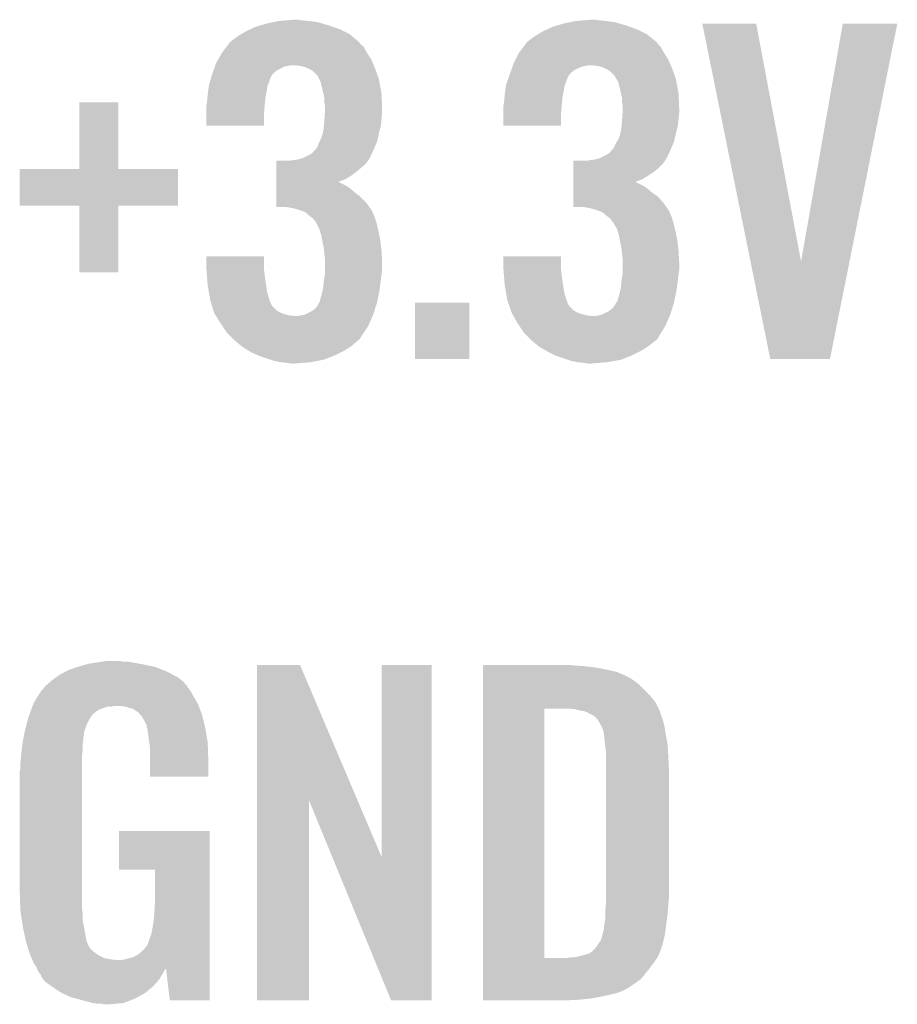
# Model space of a CAD drawing. Extents: x -4 to 126, y -8 to 66.
# Tile 11 of 256: x 7.54 to 11.02, y 11.47 to 15.37. Entities that reach past the tile are written whole.
import ezdxf

# ---------------------------------------------------------------- set-up
doc = ezdxf.new("R2010")
doc.units = 0
doc.layers.add('CLICKER_2_FOR_TMPM4L4A_V104_GTO', color=11, linetype='CONTINUOUS')

msp = doc.modelspace()

# ---------------------------------------------------------------- linework, layer by layer
at = {"layer": 'CLICKER_2_FOR_TMPM4L4A_V104_GTO'}
for points in [[(8.543288, 15.35684), (8.56742, 15.36192), (8.722362, 15.35684), (8.6868, 15.36192)], [(8.56742, 15.36192), (8.597898, 15.36446), (8.6868, 15.36192), (8.65632, 15.36446)], [(8.597898, 15.36446), (8.628378, 15.367), (8.65632, 15.36446), (8.643622, 15.367)], [(9.719308, 15.35684), (9.74344, 15.36192), (9.898382, 15.35684), (9.86282, 15.36192)], [(9.74344, 15.36192), (9.773918, 15.36446), (9.86282, 15.36192), (9.83234, 15.36446)], [(9.773918, 15.36446), (9.804398, 15.367), (9.83234, 15.36446), (9.819642, 15.367)], [(8.43788, 15.32128), (8.454206, 15.3289), (8.82396, 15.32128), (8.80872, 15.3289)], [(8.454206, 15.3289), (8.475982, 15.339062), (8.80872, 15.3289), (8.779928, 15.339062)], [(8.475982, 15.339062), (8.493248, 15.34414), (8.779928, 15.339062), (8.76554, 15.34414)], [(8.493248, 15.34414), (8.519158, 15.35176), (8.76554, 15.34414), (8.739634, 15.35176)], [(8.519158, 15.35176), (8.543288, 15.35684), (8.739634, 15.35176), (8.722362, 15.35684)], [(9.6139, 15.32128), (9.630226, 15.3289), (9.99998, 15.32128), (9.98474, 15.3289)], [(9.630226, 15.3289), (9.652002, 15.339062), (9.98474, 15.3289), (9.955948, 15.339062)], [(9.652002, 15.339062), (9.669268, 15.34414), (9.955948, 15.339062), (9.94156, 15.34414)], [(9.669268, 15.34414), (9.695178, 15.35176), (9.94156, 15.34414), (9.915654, 15.35176)], [(9.695178, 15.35176), (9.719308, 15.35684), (9.915654, 15.35176), (9.898382, 15.35684)], [(10.243848, 15.351742), (10.243844, 15.351758), (10.457184, 15.351742), (10.243844, 15.351758)], [(10.434794, 14.40954), (10.243848, 15.351742), (10.635002, 14.40954), (10.457184, 15.351742)], [(10.635002, 14.40954), (10.800092, 15.351734), (10.826802, 14.40954), (11.015976, 15.351734)], [(10.800092, 15.351734), (10.800098, 15.35176), (11.015976, 15.351734), (10.800098, 15.35176)], [(8.376922, 15.280642), (8.38962, 15.2908), (8.881954, 15.280642), (8.870102, 15.2908)], [(8.38962, 15.2908), (8.407398, 15.3035), (8.870102, 15.2908), (8.855288, 15.3035)], [(8.407398, 15.3035), (8.416106, 15.30858), (8.855288, 15.3035), (8.84936, 15.30858)], [(8.416106, 15.30858), (8.43788, 15.32128), (8.84936, 15.30858), (8.82396, 15.32128)], [(9.552942, 15.280642), (9.56564, 15.2908), (10.060304, 15.280642), (10.047606, 15.2908)], [(9.56564, 15.2908), (9.583418, 15.3035), (10.047606, 15.2908), (10.03173, 15.3035)], [(9.583418, 15.3035), (9.592126, 15.30858), (10.03173, 15.3035), (10.02538, 15.30858)], [(9.592126, 15.30858), (9.6139, 15.32128), (10.02538, 15.30858), (9.99998, 15.32128)], [(8.343262, 15.23746), (8.360406, 15.260316), (8.9154, 15.23746), (8.902702, 15.260316)], [(8.360406, 15.260316), (8.36803, 15.270478), (8.902702, 15.260316), (8.890002, 15.270478)], [(8.36803, 15.270478), (8.371842, 15.27556), (8.890002, 15.270478), (8.886614, 15.27556)], [(8.371842, 15.27556), (8.374378, 15.278098), (8.886614, 15.27556), (8.88492, 15.278098)], [(8.374378, 15.278098), (8.376922, 15.280642), (8.88492, 15.278098), (8.881954, 15.280642)], [(9.519286, 15.23746), (9.53643, 15.260318), (10.09142, 15.23746), (10.078722, 15.260318)], [(9.53643, 15.260318), (9.54405, 15.270478), (10.078722, 15.260318), (10.068562, 15.270478)], [(9.54405, 15.270478), (9.547862, 15.27556), (10.068562, 15.270478), (10.065174, 15.27556)], [(9.547862, 15.27556), (9.550398, 15.278098), (10.065174, 15.27556), (10.063482, 15.278098)], [(9.550398, 15.278098), (9.552942, 15.280642), (10.063482, 15.278098), (10.060304, 15.280642)], [(8.3185, 15.194282), (8.32707, 15.20952), (8.939712, 15.194282), (8.93318, 15.20952)], [(8.32707, 15.20952), (8.34136, 15.234922), (8.93318, 15.20952), (8.917016, 15.234922)], [(8.34136, 15.234922), (8.343262, 15.23746), (8.917016, 15.234922), (8.9154, 15.23746)], [(9.49706, 15.19428), (9.50468, 15.20952), (10.115732, 15.19428), (10.1092, 15.20952)], [(9.50468, 15.20952), (9.517382, 15.23492), (10.1092, 15.20952), (10.093038, 15.23492)], [(9.517382, 15.23492), (9.519286, 15.23746), (10.093038, 15.23492), (10.09142, 15.23746)], [(8.308638, 15.16634), (8.314016, 15.181578), (8.559802, 15.16634), (8.590278, 15.181578)], [(8.314016, 15.181578), (8.314912, 15.18412), (8.590278, 15.181578), (8.60298, 15.18412)], [(8.314912, 15.18412), (8.31581, 15.18666), (8.60298, 15.18412), (8.618218, 15.18666)], [(8.31581, 15.18666), (8.3185, 15.194282), (8.942978, 15.18666), (8.939712, 15.194282)], [(8.651238, 15.18412), (8.628378, 15.18666), (8.944066, 15.18412), (8.942978, 15.18666)], [(8.671558, 15.17904), (8.651238, 15.18412), (8.946244, 15.17904), (8.944066, 15.18412)], [(8.683412, 15.17396), (8.671558, 15.17904), (8.94842, 15.17396), (8.946244, 15.17904)], [(8.689338, 15.17142), (8.683412, 15.17396), (8.949318, 15.17142), (8.94842, 15.17396)], [(8.702038, 15.163802), (8.689338, 15.17142), (8.952006, 15.163802), (8.949318, 15.17142)], [(9.487198, 15.16634), (9.489888, 15.17396), (9.735822, 15.16634), (9.75106, 15.17396)], [(9.489888, 15.17396), (9.492576, 15.181578), (9.75106, 15.17396), (9.768838, 15.181578)], [(9.492576, 15.181578), (9.49437, 15.18666), (9.768838, 15.181578), (9.794238, 15.18666)], [(9.49437, 15.18666), (9.49706, 15.19428), (10.118998, 15.18666), (10.115732, 15.19428)], [(9.827258, 15.18412), (9.804398, 15.18666), (10.120086, 15.18412), (10.118998, 15.18666)], [(9.847578, 15.17904), (9.827258, 15.18412), (10.122264, 15.17904), (10.120086, 15.18412)], [(9.859432, 15.17396), (9.847578, 15.17904), (10.12444, 15.17396), (10.122264, 15.17904)], [(9.865358, 15.17142), (9.859432, 15.17396), (10.125338, 15.17142), (10.12444, 15.17396)], [(9.878058, 15.163802), (9.865358, 15.17142), (10.128026, 15.163802), (10.125338, 15.17142)], [(8.2928, 15.11554), (8.297282, 15.130778), (8.52678, 15.11554), (8.53186, 15.130778)], [(8.297282, 15.130778), (8.298776, 15.135856), (8.53186, 15.130778), (8.534398, 15.135856)], [(8.298776, 15.135856), (8.299522, 15.138396), (8.534398, 15.135856), (8.5344, 15.138396)], [(8.299522, 15.138396), (8.30326, 15.1511), (8.5344, 15.138396), (8.542868, 15.1511)], [(8.30326, 15.1511), (8.304154, 15.153638), (8.542868, 15.1511), (8.54456, 15.153638)], [(8.304154, 15.153638), (8.308638, 15.16634), (8.54456, 15.153638), (8.559802, 15.16634)], [(8.722354, 15.143486), (8.702038, 15.163802), (8.959176, 15.143486), (8.952006, 15.163802)], [(8.72236, 15.140944), (8.722354, 15.143486), (8.960074, 15.140944), (8.959176, 15.143486)], [(8.727444, 15.130778), (8.72236, 15.140944), (8.96366, 15.130778), (8.960074, 15.140944)], [(8.73252, 15.120622), (8.727444, 15.130778), (8.965508, 15.120622), (8.96366, 15.130778)], [(9.46927, 15.11554), (9.474648, 15.130778), (9.7028, 15.11554), (9.70788, 15.130778)], [(9.474648, 15.130778), (9.47644, 15.135856), (9.70788, 15.130778), (9.710418, 15.135856)], [(9.47644, 15.135856), (9.477336, 15.138396), (9.710418, 15.135856), (9.71042, 15.138396)], [(9.477336, 15.138396), (9.482716, 15.153638), (9.71042, 15.138396), (9.72058, 15.153638)], [(9.482716, 15.153638), (9.487198, 15.16634), (9.72058, 15.153638), (9.735822, 15.16634)], [(9.898374, 15.143486), (9.878058, 15.163802), (10.135196, 15.143486), (10.128026, 15.163802)], [(9.89838, 15.140944), (9.898374, 15.143486), (10.136094, 15.140944), (10.135196, 15.143486)], [(9.904734, 15.130778), (9.89838, 15.140944), (10.13968, 15.130778), (10.136094, 15.140944)], [(9.911078, 15.120622), (9.904734, 15.130778), (10.141528, 15.120622), (10.13968, 15.130778)], [(8.287172, 15.082522), (8.28988, 15.102836), (8.51916, 15.082522), (8.5217, 15.102836)], [(8.28988, 15.102836), (8.29056, 15.107922), (8.5217, 15.102836), (8.523732, 15.107922)], [(8.29056, 15.107922), (8.2928, 15.11554), (8.523732, 15.107922), (8.52678, 15.11554)], [(8.7376, 15.1003), (8.73252, 15.120622), (8.969202, 15.1003), (8.965508, 15.120622)], [(8.743578, 15.074898), (8.7376, 15.1003), (8.97382, 15.074898), (8.969202, 15.1003)], [(9.463194, 15.082522), (9.465902, 15.102836), (9.69518, 15.082522), (9.69772, 15.102836)], [(9.465902, 15.102836), (9.466582, 15.107922), (9.69772, 15.102836), (9.699752, 15.107922)], [(9.466582, 15.107922), (9.46927, 15.11554), (9.699752, 15.107922), (9.7028, 15.11554)], [(9.91616, 15.1003), (9.911078, 15.120622), (10.145222, 15.1003), (10.141528, 15.120622)], [(9.922138, 15.074898), (9.91616, 15.1003), (10.14984, 15.074898), (10.145222, 15.1003)], [(8.28294, 15.03934), (8.284632, 15.059658), (8.512232, 15.03934), (8.51408, 15.059658)], [(8.284632, 15.059658), (8.28548, 15.06982), (8.51408, 15.059658), (8.516336, 15.06982)], [(8.28548, 15.06982), (8.287172, 15.082522), (8.516336, 15.06982), (8.51916, 15.082522)], [(8.74776, 15.057122), (8.743578, 15.074898), (8.974594, 15.057122), (8.97382, 15.074898)], [(8.74776, 15.039342), (8.74776, 15.057122), (8.975366, 15.039342), (8.974594, 15.057122)], [(9.45896, 15.03934), (9.460652, 15.059658), (9.688252, 15.03934), (9.6901, 15.059658)], [(9.460652, 15.059658), (9.4615, 15.06982), (9.6901, 15.059658), (9.692356, 15.06982)], [(9.4615, 15.06982), (9.463194, 15.082522), (9.692356, 15.06982), (9.69518, 15.082522)], [(9.92632, 15.057122), (9.922138, 15.074898), (10.150614, 15.057122), (10.14984, 15.074898)], [(9.92632, 15.039342), (9.92632, 15.057122), (10.151386, 15.039342), (10.150614, 15.057122)], [(7.77748, 14.775202), (7.7775, 15.039318), (7.932442, 14.775202), (7.93242, 15.039318)], [(7.7775, 15.039318), (7.777502, 15.03934), (7.93242, 15.039318), (7.777502, 15.03934)], [(8.2804, 15.026642), (8.281414, 15.03172), (8.511148, 15.026642), (8.51154, 15.03172)], [(8.2804, 14.998702), (8.2804, 15.026642), (8.509, 14.998702), (8.511148, 15.026642)], [(8.281414, 15.03172), (8.28294, 15.03934), (8.51154, 15.03172), (8.512232, 15.03934)], [(8.7503, 15.024102), (8.74776, 15.039342), (8.97603, 15.024102), (8.975366, 15.039342)], [(8.7503, 15.01648), (8.7503, 15.024102), (8.97636, 15.01648), (8.97603, 15.024102)], [(8.7503, 15.008858), (8.7503, 15.01648), (8.97636, 15.008858), (8.97636, 15.01648)], [(9.45642, 15.026642), (9.457434, 15.03172), (9.687168, 15.026642), (9.68756, 15.03172)], [(9.45642, 14.998702), (9.45642, 15.026642), (9.68502, 14.998702), (9.687168, 15.026642)], [(9.457434, 15.03172), (9.45896, 15.03934), (9.68756, 15.03172), (9.688252, 15.03934)], [(9.92886, 15.024102), (9.92632, 15.039342), (10.15205, 15.024102), (10.151386, 15.039342)], [(9.92886, 15.01648), (9.92886, 15.024102), (10.15238, 15.01648), (10.15205, 15.024102)], [(9.92886, 15.008858), (9.92886, 15.01648), (10.15238, 15.008858), (10.15238, 15.01648)], [(8.2804, 14.947922), (8.2804, 14.998702), (8.508978, 14.947922), (8.509, 14.998702)], [(8.74776, 14.97076), (8.749622, 14.9987), (8.973566, 14.97076), (8.97636, 14.9987)], [(8.749622, 14.9987), (8.7503, 15.008858), (8.97636, 14.9987), (8.97636, 15.008858)], [(9.45642, 14.947922), (9.45642, 14.998702), (9.684998, 14.947922), (9.68502, 14.998702)], [(9.92632, 14.97076), (9.928182, 14.9987), (10.149586, 14.97076), (10.15238, 14.9987)], [(9.928182, 14.9987), (9.92886, 15.008858), (10.15238, 14.9987), (10.15238, 15.008858)], [(8.508978, 14.9479), (8.2804, 14.947922), (8.508978, 14.9479), (8.508978, 14.947922)], [(8.741062, 14.91742), (8.74522, 14.940278), (8.96366, 14.91742), (8.969374, 14.940278)], [(8.74522, 14.940278), (8.745854, 14.9479), (8.969374, 14.940278), (8.97128, 14.9479)], [(8.745854, 14.9479), (8.74776, 14.97076), (8.97128, 14.9479), (8.973566, 14.97076)], [(9.684998, 14.9479), (9.45642, 14.947922), (9.684998, 14.9479), (9.684998, 14.947922)], [(9.919622, 14.91742), (9.92378, 14.940278), (10.13968, 14.91742), (10.145394, 14.940278)], [(9.92378, 14.940278), (9.924414, 14.9479), (10.145394, 14.940278), (10.1473, 14.9479)], [(9.924414, 14.9479), (9.92632, 14.97076), (10.1473, 14.9479), (10.149586, 14.97076)], [(8.73252, 14.89202), (8.74014, 14.912342), (8.957796, 14.89202), (8.962486, 14.912342)], [(8.74014, 14.912342), (8.741062, 14.91742), (8.962486, 14.912342), (8.96366, 14.91742)], [(9.91108, 14.89202), (9.9187, 14.912342), (10.133816, 14.89202), (10.138506, 14.912342)], [(9.9187, 14.912342), (9.919622, 14.91742), (10.138506, 14.912342), (10.13968, 14.91742)], [(8.71256, 14.85392), (8.714738, 14.85646), (8.94334, 14.85392), (8.944398, 14.85646)], [(8.714738, 14.85646), (8.717282, 14.859004), (8.944398, 14.85646), (8.945458, 14.859004)], [(8.717282, 14.859004), (8.71982, 14.86408), (8.945458, 14.859004), (8.947572, 14.86408)], [(8.71982, 14.86408), (8.7249, 14.87678), (8.947572, 14.86408), (8.952864, 14.87678)], [(8.7249, 14.87678), (8.728708, 14.884398), (8.952864, 14.87678), (8.956038, 14.884398)], [(8.728708, 14.884398), (8.73252, 14.89202), (8.956038, 14.884398), (8.957796, 14.89202)], [(9.88858, 14.85392), (9.890758, 14.85646), (10.11936, 14.85392), (10.120418, 14.85646)], [(9.890758, 14.85646), (9.893302, 14.859004), (10.120418, 14.85646), (10.121478, 14.859004)], [(9.893302, 14.859004), (9.89584, 14.86408), (10.121478, 14.859004), (10.123592, 14.86408)], [(9.89584, 14.86408), (9.900922, 14.876782), (10.123592, 14.86408), (10.128884, 14.876782)], [(9.900922, 14.876782), (9.905998, 14.884398), (10.128884, 14.876782), (10.132058, 14.884398)], [(9.905998, 14.884398), (9.91108, 14.89202), (10.132058, 14.884398), (10.133816, 14.89202)], [(8.64108, 14.81328), (8.661384, 14.818356), (8.92302, 14.81328), (8.925558, 14.818356)], [(8.661384, 14.818356), (8.661402, 14.81836), (8.925558, 14.818356), (8.92556, 14.81836)], [(8.661402, 14.81836), (8.66648, 14.8209), (8.92556, 14.81836), (8.928098, 14.8209)], [(8.66648, 14.8209), (8.681718, 14.82852), (8.928098, 14.8209), (8.931614, 14.82852)], [(8.681718, 14.82852), (8.699502, 14.838682), (8.931614, 14.82852), (8.936306, 14.838682)], [(8.699502, 14.838682), (8.71256, 14.85392), (8.936306, 14.838682), (8.94334, 14.85392)], [(9.8171, 14.81328), (9.837404, 14.818356), (10.09904, 14.81328), (10.101578, 14.818356)], [(9.837404, 14.818356), (9.837422, 14.81836), (10.101578, 14.818356), (10.10158, 14.81836)], [(9.837422, 14.81836), (9.8425, 14.8209), (10.10158, 14.81836), (10.104118, 14.8209)], [(9.8425, 14.8209), (9.857738, 14.82852), (10.104118, 14.8209), (10.107634, 14.82852)], [(9.857738, 14.82852), (9.875522, 14.838682), (10.107634, 14.82852), (10.112326, 14.838682)], [(9.875522, 14.838682), (9.88858, 14.85392), (10.112326, 14.838682), (10.11936, 14.85392)], [(8.557276, 14.76502), (8.55728, 14.795498), (8.874762, 14.76502), (8.91032, 14.795498)], [(8.55728, 14.795498), (8.557282, 14.8082), (8.91032, 14.795498), (8.92048, 14.8082)], [(8.60552, 14.8082), (8.64108, 14.81328), (8.92048, 14.8082), (8.92302, 14.81328)], [(9.733296, 14.76502), (9.733298, 14.78026), (10.05332, 14.76502), (10.0711, 14.78026)], [(9.733298, 14.78026), (9.7333, 14.7955), (10.0711, 14.78026), (10.08634, 14.7955)], [(9.7333, 14.7955), (9.733302, 14.8082), (10.08634, 14.7955), (10.0965, 14.8082)], [(9.784082, 14.8082), (9.79932, 14.81074), (10.0965, 14.8082), (10.09777, 14.81074)], [(9.79932, 14.81074), (9.8171, 14.81328), (10.09777, 14.81074), (10.09904, 14.81328)], [(7.54126, 14.630422), (7.54128, 14.775158), (8.168618, 14.630422), (8.16864, 14.775158)], [(7.54128, 14.775158), (7.541282, 14.77518), (8.16864, 14.775158), (7.932442, 14.77518)], [(7.541282, 14.77518), (7.77748, 14.775202), (7.932442, 14.77518), (7.932442, 14.775202)], [(8.557272, 14.73454), (8.557274, 14.749778), (8.82904, 14.73454), (8.854438, 14.749778)], [(8.557274, 14.749778), (8.557276, 14.76502), (8.854438, 14.749778), (8.874762, 14.76502)], [(9.733292, 14.73454), (9.733294, 14.74978), (10.00506, 14.73454), (10.030462, 14.74978)], [(9.733294, 14.74978), (9.733296, 14.76502), (10.030462, 14.74978), (10.05332, 14.76502)], [(8.557266, 14.68374), (8.557268, 14.70152), (8.867138, 14.68374), (8.84682, 14.70152)], [(8.557268, 14.70152), (8.55727, 14.71168), (8.84682, 14.70152), (8.829038, 14.71168)], [(8.55727, 14.72438), (8.557272, 14.73454), (8.801226, 14.72438), (8.82904, 14.73454)], [(8.55727, 14.724378), (8.55727, 14.72438), (8.803644, 14.724378), (8.801226, 14.72438)], [(8.55727, 14.71168), (8.55727, 14.724378), (8.829038, 14.71168), (8.803644, 14.724378)], [(9.733286, 14.68374), (9.733288, 14.70152), (10.04316, 14.68374), (10.02284, 14.70152)], [(9.733288, 14.70152), (9.73329, 14.71168), (10.02284, 14.70152), (10.005058, 14.71168)], [(9.73329, 14.72438), (9.733292, 14.73454), (9.977246, 14.72438), (10.00506, 14.73454)], [(9.73329, 14.724378), (9.73329, 14.72438), (9.979664, 14.724378), (9.977246, 14.72438)], [(9.73329, 14.71168), (9.73329, 14.724378), (10.005058, 14.71168), (9.979664, 14.724378)], [(8.557262, 14.6431), (8.557264, 14.665958), (8.91286, 14.6431), (8.89, 14.665958)], [(8.557264, 14.665958), (8.557266, 14.68374), (8.89, 14.665958), (8.867138, 14.68374)], [(9.733282, 14.6431), (9.733284, 14.665958), (10.08888, 14.6431), (10.06856, 14.665958)], [(9.733284, 14.665958), (9.733286, 14.68374), (10.06856, 14.665958), (10.04316, 14.68374)], [(7.777458, 14.6304), (7.54126, 14.630422), (8.168618, 14.6304), (8.168618, 14.630422)], [(7.77746, 14.630378), (7.777458, 14.6304), (7.93242, 14.630378), (8.168618, 14.6304)], [(7.77748, 14.366262), (7.77746, 14.630378), (7.932398, 14.366262), (7.93242, 14.630378)], [(8.55726, 14.625342), (8.557262, 14.6431), (8.925292, 14.625342), (8.91286, 14.6431)], [(8.595358, 14.62532), (8.55726, 14.625342), (8.925308, 14.62532), (8.925292, 14.625342)], [(8.62584, 14.62024), (8.595358, 14.62532), (8.928864, 14.62024), (8.925308, 14.62532)], [(9.73328, 14.625342), (9.733282, 14.6431), (10.101312, 14.625342), (10.08888, 14.6431)], [(9.773918, 14.62532), (9.73328, 14.625342), (10.101328, 14.62532), (10.101312, 14.625342)], [(9.80186, 14.62024), (9.773918, 14.62532), (10.104884, 14.62024), (10.101328, 14.62532)], [(8.634316, 14.617698), (8.62584, 14.62024), (8.930642, 14.617698), (8.928864, 14.62024)], [(8.64279, 14.615156), (8.634316, 14.617698), (8.933182, 14.615156), (8.930642, 14.617698)], [(8.651242, 14.61262), (8.64279, 14.615156), (8.93445, 14.61262), (8.933182, 14.615156)], [(8.671558, 14.605), (8.651242, 14.61262), (8.93826, 14.605), (8.93445, 14.61262)], [(8.6868, 14.5923), (8.671558, 14.605), (8.943704, 14.5923), (8.93826, 14.605)], [(8.693152, 14.58722), (8.6868, 14.5923), (8.94588, 14.58722), (8.943704, 14.5923)], [(8.699498, 14.582142), (8.693152, 14.58722), (8.947574, 14.582142), (8.94588, 14.58722)], [(8.707118, 14.574522), (8.699498, 14.582142), (8.950112, 14.574522), (8.947574, 14.582142)], [(9.810336, 14.617698), (9.80186, 14.62024), (10.106662, 14.617698), (10.104884, 14.62024)], [(9.81881, 14.615156), (9.810336, 14.617698), (10.109202, 14.615156), (10.106662, 14.617698)], [(9.827262, 14.61262), (9.81881, 14.615156), (10.11047, 14.61262), (10.109202, 14.615156)], [(9.847578, 14.605), (9.827262, 14.61262), (10.11428, 14.605), (10.11047, 14.61262)], [(9.86282, 14.5923), (9.847578, 14.605), (10.119724, 14.5923), (10.11428, 14.605)], [(9.869172, 14.58722), (9.86282, 14.5923), (10.1219, 14.58722), (10.119724, 14.5923)], [(9.875518, 14.582142), (9.869172, 14.58722), (10.123594, 14.582142), (10.1219, 14.58722)], [(9.883138, 14.574522), (9.875518, 14.582142), (10.126132, 14.574522), (10.123594, 14.582142)], [(8.7122, 14.5669), (8.707118, 14.574522), (8.952652, 14.5669), (8.950112, 14.574522)], [(8.714738, 14.56436), (8.7122, 14.5669), (8.953498, 14.56436), (8.952652, 14.5669)], [(8.72744, 14.53896), (8.714738, 14.56436), (8.959362, 14.53896), (8.953498, 14.56436)], [(9.88822, 14.5669), (9.883138, 14.574522), (10.128672, 14.5669), (10.126132, 14.574522)], [(9.890758, 14.564362), (9.88822, 14.5669), (10.129518, 14.564362), (10.128672, 14.5669)], [(9.89076, 14.56436), (9.890758, 14.564362), (10.129518, 14.56436), (10.129518, 14.564362)], [(9.906, 14.538962), (9.89076, 14.56436), (10.135382, 14.538962), (10.129518, 14.56436)], [(8.729726, 14.53134), (8.72744, 14.53896), (8.96112, 14.53134), (8.959362, 14.53896)], [(8.73506, 14.51356), (8.729726, 14.53134), (8.96493, 14.51356), (8.96112, 14.53134)], [(8.738616, 14.49578), (8.73506, 14.51356), (8.96874, 14.49578), (8.96493, 14.51356)], [(9.908288, 14.53134), (9.906, 14.538962), (10.13714, 14.53134), (10.135382, 14.538962)], [(9.91362, 14.51356), (9.908288, 14.53134), (10.14095, 14.51356), (10.13714, 14.53134)], [(9.917176, 14.49578), (9.91362, 14.51356), (10.14476, 14.49578), (10.14095, 14.51356)], [(8.74522, 14.46276), (8.738616, 14.49578), (8.972626, 14.46276), (8.96874, 14.49578)], [(9.92378, 14.46276), (9.917176, 14.49578), (10.148646, 14.46276), (10.14476, 14.49578)], [(8.2804, 14.381478), (8.28042, 14.429718), (8.509, 14.381478), (8.509, 14.429718)], [(8.28042, 14.429718), (8.280422, 14.42974), (8.509, 14.429718), (8.280422, 14.42974)], [(8.746236, 14.4526), (8.74522, 14.46276), (8.97382, 14.4526), (8.972626, 14.46276)], [(8.74776, 14.43736), (8.746236, 14.4526), (8.974624, 14.43736), (8.97382, 14.4526)], [(8.7503, 14.41958), (8.74776, 14.43736), (8.975558, 14.41958), (8.974624, 14.43736)], [(9.45642, 14.381478), (9.45644, 14.429718), (9.68502, 14.381478), (9.68502, 14.429718)], [(9.45644, 14.429718), (9.456442, 14.42974), (9.68502, 14.429718), (9.456442, 14.42974)], [(9.924796, 14.4526), (9.92378, 14.46276), (10.14984, 14.4526), (10.148646, 14.46276)], [(9.92632, 14.43736), (9.924796, 14.4526), (10.150644, 14.43736), (10.14984, 14.4526)], [(9.92886, 14.41958), (9.92632, 14.43736), (10.151578, 14.41958), (10.150644, 14.43736)], [(8.7503, 14.404342), (8.7503, 14.41958), (8.97636, 14.404342), (8.975558, 14.41958)], [(8.7503, 14.373858), (8.7503, 14.404342), (8.97636, 14.373858), (8.97636, 14.404342)], [(9.92886, 14.404342), (9.92886, 14.41958), (10.15238, 14.404342), (10.151578, 14.41958)], [(9.92886, 14.373858), (9.92886, 14.404342), (10.15238, 14.373858), (10.15238, 14.404342)], [(10.513056, 14.023358), (10.434794, 14.40954), (10.749264, 14.023358), (10.826802, 14.40954)], [(7.932398, 14.36624), (7.77748, 14.366262), (7.932398, 14.36624), (7.932398, 14.366262)], [(8.280986, 14.37386), (8.2804, 14.381478), (8.509, 14.37386), (8.509, 14.381478)], [(8.284114, 14.33322), (8.280986, 14.37386), (8.51408, 14.33322), (8.509, 14.37386)], [(8.74522, 14.33068), (8.749518, 14.35862), (8.970326, 14.33068), (8.97382, 14.35862)], [(8.749518, 14.35862), (8.7503, 14.363702), (8.97382, 14.35862), (8.974666, 14.363702)], [(8.7503, 14.363702), (8.7503, 14.373858), (8.974666, 14.363702), (8.97636, 14.373858)], [(9.457006, 14.37386), (9.45642, 14.381478), (9.68502, 14.37386), (9.68502, 14.381478)], [(9.460134, 14.33322), (9.457006, 14.37386), (9.6901, 14.33322), (9.68502, 14.37386)], [(9.92378, 14.33068), (9.928078, 14.35862), (10.146346, 14.33068), (10.14984, 14.35862)], [(9.928078, 14.35862), (9.92886, 14.363702), (10.14984, 14.35862), (10.150686, 14.363702)], [(9.92886, 14.363702), (9.92886, 14.373858), (10.150686, 14.363702), (10.15238, 14.373858)], [(8.28548, 14.315438), (8.284114, 14.33322), (8.516888, 14.315438), (8.51408, 14.33322)], [(8.290782, 14.284958), (8.28548, 14.315438), (8.5217, 14.284958), (8.516888, 14.315438)], [(8.74268, 14.305282), (8.74522, 14.33068), (8.967152, 14.305282), (8.970326, 14.33068)], [(9.4615, 14.315438), (9.460134, 14.33322), (9.692908, 14.315438), (9.6901, 14.33322)], [(9.466802, 14.284958), (9.4615, 14.315438), (9.69772, 14.284958), (9.692908, 14.315438)], [(9.92124, 14.305282), (9.92378, 14.33068), (10.143172, 14.305282), (10.146346, 14.33068)], [(8.2952, 14.25956), (8.290782, 14.284958), (8.529318, 14.25956), (8.5217, 14.284958)], [(8.73252, 14.26464), (8.7376, 14.282418), (8.959596, 14.26464), (8.96315, 14.282418)], [(8.7376, 14.282418), (8.740986, 14.297662), (8.96315, 14.282418), (8.9662, 14.297662)], [(8.740986, 14.297662), (8.74268, 14.305282), (8.9662, 14.297662), (8.967152, 14.305282)], [(9.47122, 14.25956), (9.466802, 14.284958), (9.705338, 14.25956), (9.69772, 14.284958)], [(9.91108, 14.26464), (9.91616, 14.282418), (10.135616, 14.26464), (10.13917, 14.282418)], [(9.91616, 14.282418), (9.919546, 14.297662), (10.13917, 14.282418), (10.14222, 14.297662)], [(9.919546, 14.297662), (9.92124, 14.305282), (10.14222, 14.297662), (10.143172, 14.305282)], [(8.29564, 14.25702), (8.2952, 14.25956), (8.530272, 14.25702), (8.529318, 14.25956)], [(8.300974, 14.23924), (8.29564, 14.25702), (8.536944, 14.23924), (8.530272, 14.25702)], [(8.301738, 14.236696), (8.300974, 14.23924), (8.539482, 14.236696), (8.536944, 14.23924)], [(8.30326, 14.23162), (8.301738, 14.236696), (8.542022, 14.23162), (8.539482, 14.236696)], [(8.307832, 14.216378), (8.30326, 14.23162), (8.557262, 14.216378), (8.542022, 14.23162)], [(8.71474, 14.226542), (8.7249, 14.241784), (8.949624, 14.226542), (8.954436, 14.241784)], [(8.7249, 14.241784), (8.724904, 14.244326), (8.954436, 14.241784), (8.95524, 14.244326)], [(8.724904, 14.244326), (8.726592, 14.246858), (8.95524, 14.244326), (8.95604, 14.246858)], [(8.726592, 14.246858), (8.729982, 14.251942), (8.95604, 14.246858), (8.957056, 14.251942)], [(8.729982, 14.251942), (8.73252, 14.26464), (8.957056, 14.251942), (8.959596, 14.26464)], [(9.1059, 14.023362), (9.10592, 14.246838), (9.321778, 14.023362), (9.3218, 14.246838)], [(9.10592, 14.246838), (9.105922, 14.24686), (9.3218, 14.246838), (9.105922, 14.24686)], [(9.47166, 14.257022), (9.47122, 14.25956), (9.706292, 14.257022), (9.705338, 14.25956)], [(9.477884, 14.23924), (9.47166, 14.257022), (9.712964, 14.23924), (9.706292, 14.257022)], [(9.478776, 14.236696), (9.477884, 14.23924), (9.715502, 14.236696), (9.712964, 14.23924)], [(9.480552, 14.23162), (9.478776, 14.236696), (9.718042, 14.23162), (9.715502, 14.236696)], [(9.485886, 14.216378), (9.480552, 14.23162), (9.733282, 14.216378), (9.718042, 14.23162)], [(9.89076, 14.226542), (9.90092, 14.241784), (10.125644, 14.226542), (10.130456, 14.241784)], [(9.90092, 14.241784), (9.900926, 14.244326), (10.130456, 14.241784), (10.13126, 14.244326)], [(9.900926, 14.244326), (9.903456, 14.246858), (10.13126, 14.244326), (10.13206, 14.246858)], [(9.903456, 14.246858), (9.908542, 14.251944), (10.13206, 14.246858), (10.133076, 14.251944)], [(9.908542, 14.251944), (9.91108, 14.26464), (10.133076, 14.251944), (10.135616, 14.26464)], [(8.310118, 14.20876), (8.307832, 14.216378), (8.569962, 14.20876), (8.557262, 14.216378)], [(8.310878, 14.20622), (8.310118, 14.20876), (8.57589, 14.20622), (8.569962, 14.20876)], [(8.314054, 14.20114), (8.310878, 14.20622), (8.587742, 14.20114), (8.57589, 14.20622)], [(8.31723, 14.19606), (8.314054, 14.20114), (8.608062, 14.19606), (8.587742, 14.20114)], [(8.318818, 14.19352), (8.31723, 14.19606), (8.633458, 14.19352), (8.608062, 14.19606)], [(8.33628, 14.16558), (8.318818, 14.19352), (8.926122, 14.16558), (8.938542, 14.19352)], [(8.643622, 14.19352), (8.669012, 14.1986), (8.938542, 14.19352), (8.9408, 14.1986)], [(8.669012, 14.1986), (8.669022, 14.198602), (8.9408, 14.1986), (8.9408, 14.198602)], [(8.669022, 14.198602), (8.699498, 14.21384), (8.9408, 14.198602), (8.945612, 14.21384)], [(8.699498, 14.21384), (8.71474, 14.226542), (8.945612, 14.21384), (8.949624, 14.226542)], [(9.488552, 14.20876), (9.485886, 14.216378), (9.745978, 14.20876), (9.733282, 14.216378)], [(9.48944, 14.206222), (9.488552, 14.20876), (9.752748, 14.206222), (9.745978, 14.20876)], [(9.4923, 14.20114), (9.48944, 14.206222), (9.766302, 14.20114), (9.752748, 14.206222)], [(9.495158, 14.19606), (9.4923, 14.20114), (9.786622, 14.19606), (9.766302, 14.20114)], [(9.496586, 14.19352), (9.495158, 14.19606), (9.809482, 14.19352), (9.786622, 14.19606)], [(9.512302, 14.165578), (9.496586, 14.19352), (10.102142, 14.165578), (10.114562, 14.19352)], [(9.819642, 14.19352), (9.845032, 14.1986), (10.114562, 14.19352), (10.11682, 14.1986)], [(9.845032, 14.1986), (9.845042, 14.198602), (10.11682, 14.1986), (10.11682, 14.198602)], [(9.845042, 14.198602), (9.875518, 14.21384), (10.11682, 14.198602), (10.121632, 14.21384)], [(9.875518, 14.21384), (9.89076, 14.226542), (10.121632, 14.21384), (10.125644, 14.226542)], [(8.344748, 14.152878), (8.33628, 14.16558), (8.920478, 14.152878), (8.926122, 14.16558)], [(9.520768, 14.15288), (9.512302, 14.165578), (10.0965, 14.15288), (10.102142, 14.165578)], [(8.36168, 14.12748), (8.344748, 14.152878), (8.903546, 14.12748), (8.920478, 14.152878)], [(8.382002, 14.107158), (8.36168, 14.12748), (8.89, 14.107158), (8.903546, 14.12748)], [(9.5377, 14.12748), (9.520768, 14.15288), (10.080976, 14.12748), (10.0965, 14.15288)], [(9.55802, 14.10716), (9.5377, 14.12748), (10.06856, 14.10716), (10.080976, 14.12748)], [(8.387082, 14.102078), (8.382002, 14.107158), (8.887456, 14.102078), (8.89, 14.107158)], [(8.392162, 14.096998), (8.387082, 14.102078), (8.881106, 14.096998), (8.887456, 14.102078)], [(8.398256, 14.09192), (8.392162, 14.096998), (8.87476, 14.09192), (8.881106, 14.096998)], [(8.419592, 14.07414), (8.398256, 14.09192), (8.854438, 14.07414), (8.87476, 14.09192)], [(9.563102, 14.102078), (9.55802, 14.10716), (10.066016, 14.102078), (10.06856, 14.10716)], [(9.568182, 14.096998), (9.563102, 14.102078), (10.059666, 14.096998), (10.066016, 14.102078)], [(9.574278, 14.09192), (9.568182, 14.096998), (10.05332, 14.09192), (10.059666, 14.096998)], [(9.595614, 14.07414), (9.574278, 14.09192), (10.03046, 14.07414), (10.05332, 14.09192)], [(8.42264, 14.0716), (8.419592, 14.07414), (8.850446, 14.0716), (8.854438, 14.07414)], [(8.447406, 14.05636), (8.42264, 14.0716), (8.826498, 14.05636), (8.850446, 14.0716)], [(8.45566, 14.05128), (8.447406, 14.05636), (8.816338, 14.05128), (8.826498, 14.05636)], [(8.483178, 14.03858), (8.45566, 14.05128), (8.79094, 14.03858), (8.816338, 14.05128)], [(8.48868, 14.03604), (8.483178, 14.03858), (8.784408, 14.03604), (8.79094, 14.03858)], [(9.598662, 14.0716), (9.595614, 14.07414), (10.026468, 14.0716), (10.03046, 14.07414)], [(9.625332, 14.05636), (9.598662, 14.0716), (10.002518, 14.05636), (10.026468, 14.0716)], [(9.634222, 14.05128), (9.625332, 14.05636), (9.992358, 14.05128), (10.002518, 14.05636)], [(9.659622, 14.03858), (9.634222, 14.05128), (9.96696, 14.03858), (9.992358, 14.05128)], [(9.6647, 14.03604), (9.659622, 14.03858), (9.96079, 14.03604), (9.96696, 14.03858)], [(8.534406, 14.0208), (8.48868, 14.03604), (8.745218, 14.0208), (8.784408, 14.03604)], [(8.54964, 14.015722), (8.534406, 14.0208), (8.718558, 14.015722), (8.745218, 14.0208)], [(8.575042, 14.01064), (8.54964, 14.015722), (8.69188, 14.01064), (8.718558, 14.015722)], [(8.5979, 14.0081), (8.575042, 14.01064), (8.6614, 14.0081), (8.69188, 14.01064)], [(8.61568, 14.00556), (8.5979, 14.0081), (8.630922, 14.00556), (8.6614, 14.0081)], [(9.321778, 14.02334), (9.1059, 14.023362), (9.321778, 14.02334), (9.321778, 14.023362)], [(9.710426, 14.0208), (9.6647, 14.03604), (9.923778, 14.0208), (9.96079, 14.03604)], [(9.72566, 14.015722), (9.710426, 14.0208), (9.89585, 14.015722), (9.923778, 14.0208)], [(9.75106, 14.01064), (9.72566, 14.015722), (9.867902, 14.01064), (9.89585, 14.015722)], [(9.776462, 14.0081), (9.75106, 14.01064), (9.837422, 14.0081), (9.867902, 14.01064)], [(9.791698, 14.00556), (9.776462, 14.0081), (9.806942, 14.00556), (9.837422, 14.0081)], [(10.749262, 14.02334), (10.513056, 14.023358), (10.749262, 14.02334), (10.749264, 14.023358)], [(7.724774, 12.78636), (7.734302, 12.79144), (8.122922, 12.78636), (8.109858, 12.79144)], [(7.734302, 12.79144), (7.76224, 12.8016), (8.109858, 12.79144), (8.08373, 12.8016)], [(7.76224, 12.8016), (7.7707, 12.804138), (8.08373, 12.8016), (8.077202, 12.804138)], [(7.7707, 12.804138), (7.78764, 12.80922), (8.077202, 12.804138), (8.053068, 12.80922)], [(7.78764, 12.80922), (7.806266, 12.8143), (8.053068, 12.80922), (8.02894, 12.8143)], [(7.806266, 12.8143), (7.81558, 12.81684), (8.02894, 12.8143), (8.015394, 12.81684)], [(7.81558, 12.81684), (7.8486, 12.82192), (8.015394, 12.81684), (7.9883, 12.82192)], [(7.8486, 12.82192), (7.86511, 12.82446), (7.9883, 12.82192), (7.97052, 12.82446)], [(7.86511, 12.82446), (7.881622, 12.827), (7.952742, 12.82446), (7.940042, 12.827)], [(8.481072, 12.275708), (8.48108, 12.811746), (8.87896, 12.275708), (8.651244, 12.811746)], [(8.48108, 12.811746), (8.481082, 12.81176), (8.651244, 12.811746), (8.481082, 12.81176)], [(8.97382, 12.052408), (8.97384, 12.811738), (9.171926, 12.052408), (9.17194, 12.811738)], [(8.97384, 12.811738), (8.973842, 12.81176), (9.17194, 12.811738), (8.973842, 12.81176)], [(9.37516, 12.80922), (9.375162, 12.81176), (9.74344, 12.80922), (9.7155, 12.81176)], [(9.37516, 12.80668), (9.37516, 12.80922), (9.78154, 12.80668), (9.74344, 12.80922)], [(9.37516, 12.8016), (9.37516, 12.80668), (9.822178, 12.8016), (9.78154, 12.80668)], [(9.37516, 12.79398), (9.37516, 12.8016), (9.86282, 12.79398), (9.822178, 12.8016)], [(9.37516, 12.783818), (9.37516, 12.79398), (9.906002, 12.783818), (9.86282, 12.79398)], [(7.66572, 12.74826), (7.686038, 12.7635), (8.186422, 12.74826), (8.1661, 12.7635)], [(7.686038, 12.7635), (7.6962, 12.771122), (8.1661, 12.7635), (8.151704, 12.771122)], [(7.6962, 12.771122), (7.724774, 12.78636), (8.151704, 12.771122), (8.122922, 12.78636)], [(9.37516, 12.76858), (9.37516, 12.783818), (9.94156, 12.76858), (9.906002, 12.783818)], [(9.37516, 12.760958), (9.37516, 12.76858), (9.956802, 12.760958), (9.94156, 12.76858)], [(9.37516, 12.7508), (9.37516, 12.760958), (9.97204, 12.7508), (9.956802, 12.760958)], [(9.37516, 12.735558), (9.37516, 12.7508), (9.99236, 12.735558), (9.97204, 12.7508)], [(7.62762, 12.710164), (7.627634, 12.712706), (8.216898, 12.710164), (8.214864, 12.712706)], [(7.627634, 12.712706), (7.632702, 12.715244), (8.214864, 12.712706), (8.212834, 12.715244)], [(7.632702, 12.715244), (7.638794, 12.72286), (8.212834, 12.715244), (8.20674, 12.72286)], [(7.638794, 12.72286), (7.642856, 12.727936), (8.20674, 12.72286), (8.204202, 12.727936)], [(7.642856, 12.727936), (7.64286, 12.72794), (8.204202, 12.727936), (8.2042, 12.72794)], [(7.64286, 12.72794), (7.665718, 12.748258), (8.2042, 12.72794), (8.186424, 12.748258)], [(7.665718, 12.748258), (7.66572, 12.74826), (8.186424, 12.748258), (8.186422, 12.74826)], [(9.37516, 12.69238), (9.37516, 12.735558), (10.03554, 12.69238), (9.99236, 12.735558)], [(7.59714, 12.661902), (7.612378, 12.6873), (8.244418, 12.661902), (8.2296, 12.6873)], [(7.612378, 12.6873), (7.627616, 12.710158), (8.2296, 12.6873), (8.216902, 12.710158)], [(7.627616, 12.710158), (7.62762, 12.710164), (8.216902, 12.710158), (8.216898, 12.710164)], [(9.375158, 12.664438), (9.37516, 12.69238), (10.058402, 12.664438), (10.03554, 12.69238)], [(7.58456, 12.62888), (7.587464, 12.6365), (7.84606, 12.62888), (7.858758, 12.6365)], [(7.587464, 12.6365), (7.591332, 12.646658), (7.858758, 12.6365), (7.889238, 12.646658)], [(7.591332, 12.646658), (7.591334, 12.64666), (7.889238, 12.646658), (7.904478, 12.64666)], [(7.591334, 12.64666), (7.5923, 12.6492), (7.904478, 12.64666), (7.914638, 12.6492)], [(7.5923, 12.6492), (7.595204, 12.656822), (8.250238, 12.6492), (8.24738, 12.656822)], [(7.595204, 12.656822), (7.59714, 12.661902), (8.24738, 12.656822), (8.244418, 12.661902)], [(7.96036, 12.64666), (7.945118, 12.6492), (8.251192, 12.64666), (8.250238, 12.6492)], [(7.9756, 12.641582), (7.96036, 12.64666), (8.253096, 12.641582), (8.251192, 12.64666)], [(7.988298, 12.639042), (7.9756, 12.641582), (8.254048, 12.639042), (8.253096, 12.641582)], [(8.003538, 12.628882), (7.988298, 12.639042), (8.257858, 12.628882), (8.254048, 12.639042)], [(9.375142, 11.651002), (9.375158, 12.63904), (9.61898, 11.651002), (9.619002, 12.63904)], [(9.375158, 12.63904), (9.375158, 12.664438), (10.071102, 12.63904), (10.058402, 12.664438)], [(9.740902, 12.6365), (9.718038, 12.63904), (10.072372, 12.6365), (10.071102, 12.63904)], [(9.758682, 12.63142), (9.740902, 12.6365), (10.074912, 12.63142), (10.072372, 12.6365)], [(7.567542, 12.572998), (7.57417, 12.598398), (7.80542, 12.572998), (7.81812, 12.598398)], [(7.57417, 12.598398), (7.576822, 12.608562), (7.81812, 12.598398), (7.824894, 12.608562)], [(7.576822, 12.608562), (7.578756, 12.61364), (7.824894, 12.608562), (7.82828, 12.61364)], [(7.578756, 12.61364), (7.58069, 12.61872), (7.82828, 12.61364), (7.83336, 12.61872)], [(7.58069, 12.61872), (7.58456, 12.62888), (7.83336, 12.61872), (7.84606, 12.62888)], [(8.008616, 12.626342), (8.003538, 12.628882), (8.25881, 12.626342), (8.257858, 12.628882)], [(8.017512, 12.616178), (8.008616, 12.626342), (8.26262, 12.616178), (8.25881, 12.626342)], [(8.0264, 12.60602), (8.017512, 12.616178), (8.26516, 12.60602), (8.26262, 12.616178)], [(8.0391, 12.58316), (8.0264, 12.60602), (8.270876, 12.58316), (8.26516, 12.60602)], [(9.776462, 12.628878), (9.758682, 12.63142), (10.076182, 12.628878), (10.074912, 12.63142)], [(9.789162, 12.623798), (9.776462, 12.628878), (10.077452, 12.623798), (10.076182, 12.628878)], [(9.796782, 12.61872), (9.789162, 12.623798), (10.078722, 12.61872), (10.077452, 12.623798)], [(9.796788, 12.618718), (9.796782, 12.61872), (10.078722, 12.618718), (10.078722, 12.61872)], [(9.801864, 12.61618), (9.796788, 12.618718), (10.079674, 12.61618), (10.078722, 12.618718)], [(9.804404, 12.616178), (9.801864, 12.61618), (10.079676, 12.616178), (10.079674, 12.61618)], [(9.817102, 12.608558), (9.804404, 12.616178), (10.082532, 12.608558), (10.079676, 12.616178)], [(9.827258, 12.598402), (9.817102, 12.608558), (10.086338, 12.598402), (10.082532, 12.608558)], [(9.827262, 12.598398), (9.827258, 12.598402), (10.08634, 12.598398), (10.086338, 12.598402)], [(9.8425, 12.573), (9.827262, 12.598398), (10.093268, 12.573), (10.08634, 12.598398)], [(7.56158, 12.55014), (7.567542, 12.572998), (7.7978, 12.55014), (7.80542, 12.572998)], [(8.044178, 12.573004), (8.0391, 12.58316), (8.273414, 12.573004), (8.270876, 12.58316)], [(8.04418, 12.565384), (8.044178, 12.573004), (8.27532, 12.565384), (8.273414, 12.573004)], [(8.044182, 12.56538), (8.04418, 12.565384), (8.27532, 12.56538), (8.27532, 12.565384)], [(8.046718, 12.560304), (8.044182, 12.56538), (8.276204, 12.560304), (8.27532, 12.56538)], [(8.04672, 12.557762), (8.046718, 12.560304), (8.276646, 12.557762), (8.276204, 12.560304)], [(8.04926, 12.54252), (8.04672, 12.557762), (8.279296, 12.54252), (8.276646, 12.557762)], [(9.84377, 12.57046), (9.8425, 12.573), (10.09396, 12.57046), (10.093268, 12.573)], [(9.84758, 12.562838), (9.84377, 12.57046), (10.095134, 12.562838), (10.09396, 12.57046)], [(9.85012, 12.55522), (9.84758, 12.562838), (10.096306, 12.55522), (10.095134, 12.562838)], [(9.85266, 12.550136), (9.85012, 12.55522), (10.097088, 12.550136), (10.096306, 12.55522)], [(7.554322, 12.51204), (7.55674, 12.524738), (7.79272, 12.51204), (7.79272, 12.524738)], [(7.55674, 12.524738), (7.558676, 12.534898), (7.79272, 12.524738), (7.79526, 12.534898)], [(7.558676, 12.534898), (7.560126, 12.542516), (7.79526, 12.534898), (7.79526, 12.542516)], [(7.560126, 12.542516), (7.56158, 12.55014), (7.79526, 12.542516), (7.7978, 12.55014)], [(8.0518, 12.5222), (8.04926, 12.54252), (8.28283, 12.5222), (8.279296, 12.54252)], [(8.053978, 12.506958), (8.0518, 12.5222), (8.28548, 12.506958), (8.28283, 12.5222)], [(9.85266, 12.5476), (9.85266, 12.550136), (10.097478, 12.5476), (10.097088, 12.550136)], [(9.854112, 12.53744), (9.85266, 12.5476), (10.09904, 12.53744), (10.097478, 12.5476)], [(9.8552, 12.52982), (9.854112, 12.53744), (10.10047, 12.52982), (10.09904, 12.53744)], [(9.85774, 12.50696), (9.8552, 12.52982), (10.104756, 12.50696), (10.10047, 12.52982)], [(7.549134, 12.47394), (7.551164, 12.494258), (7.79018, 12.47394), (7.79018, 12.494258)], [(7.551164, 12.494258), (7.55142, 12.4968), (7.79018, 12.494258), (7.790542, 12.4968)], [(7.55142, 12.4968), (7.554322, 12.51204), (7.790542, 12.4968), (7.79272, 12.51204)], [(8.05688, 12.48664), (8.053978, 12.506958), (8.286234, 12.48664), (8.28548, 12.506958)], [(8.05688, 12.43838), (8.05688, 12.48664), (8.28802, 12.43838), (8.286234, 12.48664)], [(9.858936, 12.4968), (9.85774, 12.50696), (10.10666, 12.4968), (10.104756, 12.50696)], [(9.86282, 12.463778), (9.858936, 12.4968), (10.108496, 12.463778), (10.10666, 12.4968)], [(7.5438, 12.42314), (7.54634, 12.446), (7.78764, 12.42314), (7.78764, 12.446)], [(7.54634, 12.446), (7.546846, 12.451078), (7.78764, 12.446), (7.78764, 12.451078)], [(7.546846, 12.451078), (7.549134, 12.47394), (7.78764, 12.451078), (7.79018, 12.47394)], [(8.05688, 12.369822), (8.05688, 12.43838), (8.287998, 12.369822), (8.28802, 12.43838)], [(9.86282, 12.45108), (9.86282, 12.463778), (10.1092, 12.45108), (10.108496, 12.463778)], [(9.86282, 12.39774), (9.86282, 12.45108), (10.11174, 12.39774), (10.1092, 12.45108)], [(7.54126, 12.387582), (7.5438, 12.402822), (7.78764, 12.387582), (7.78764, 12.402822)], [(7.5438, 12.402822), (7.5438, 12.42314), (7.78764, 12.402822), (7.78764, 12.42314)], [(7.54126, 11.92022), (7.54126, 12.387582), (7.78764, 11.92022), (7.78764, 12.387582)], [(8.287998, 12.3698), (8.05688, 12.369822), (8.287998, 12.3698), (8.287998, 12.369822)], [(9.86282, 11.88974), (9.86282, 12.39774), (10.11174, 11.88974), (10.11174, 12.39774)], [(8.48106, 11.483362), (8.481072, 12.275708), (8.686778, 11.483362), (8.6868, 12.275708)], [(8.778424, 12.052408), (8.6868, 12.275708), (8.97382, 12.052408), (8.87896, 12.275708)], [(7.93496, 12.001522), (7.93498, 12.153878), (8.293094, 12.001522), (8.2931, 12.153878)], [(7.93498, 12.153878), (7.934982, 12.1539), (8.2931, 12.153878), (7.934982, 12.1539)], [(9.011916, 11.483354), (8.778424, 12.052408), (9.171918, 11.483354), (9.171926, 12.052408)], [(8.077178, 12.0015), (7.93496, 12.001522), (8.293094, 12.0015), (8.293094, 12.001522)], [(8.0772, 11.879578), (8.077178, 12.0015), (8.29309, 11.879578), (8.293094, 12.0015)], [(7.543556, 11.8491), (7.54126, 11.92022), (7.78764, 11.8491), (7.78764, 11.92022)], [(8.07466, 11.8364), (8.0772, 11.879578), (8.293088, 11.8364), (8.29309, 11.879578)], [(9.86028, 11.838942), (9.861842, 11.85926), (10.107636, 11.838942), (10.1092, 11.85926)], [(9.861842, 11.85926), (9.86282, 11.87196), (10.1092, 11.85926), (10.110258, 11.87196)], [(9.86282, 11.87196), (9.86282, 11.88974), (10.110258, 11.87196), (10.11174, 11.88974)], [(7.5438, 11.841482), (7.543556, 11.8491), (7.788594, 11.841482), (7.78764, 11.8491)], [(7.545684, 11.828778), (7.5438, 11.841482), (7.79018, 11.828778), (7.788594, 11.841482)], [(7.549446, 11.803378), (7.545684, 11.828778), (7.79018, 11.803378), (7.79018, 11.828778)], [(8.07212, 11.800838), (8.07466, 11.8364), (8.293088, 11.800838), (8.293088, 11.8364)], [(9.86028, 11.82624), (9.86028, 11.838942), (10.10666, 11.82624), (10.107636, 11.838942)], [(9.86028, 11.81354), (9.86028, 11.82624), (10.104966, 11.81354), (10.10666, 11.82624)], [(7.553208, 11.77798), (7.549446, 11.803378), (7.79526, 11.77798), (7.79018, 11.803378)], [(7.55396, 11.7729), (7.553208, 11.77798), (7.796184, 11.7729), (7.79526, 11.77798)], [(8.06704, 11.77036), (8.07212, 11.800838), (8.293086, 11.77036), (8.293088, 11.800838)], [(9.855198, 11.767818), (9.8552, 11.777978), (10.099038, 11.767818), (10.100308, 11.777978)], [(9.8552, 11.777978), (9.856892, 11.78814), (10.100308, 11.777978), (10.10158, 11.78814)], [(9.856892, 11.78814), (9.85774, 11.79322), (10.10158, 11.78814), (10.102256, 11.79322)], [(9.85774, 11.79322), (9.86028, 11.81354), (10.102256, 11.79322), (10.104966, 11.81354)], [(7.55893, 11.75004), (7.55396, 11.7729), (7.80034, 11.75004), (7.796184, 11.7729)], [(7.565558, 11.719558), (7.55893, 11.75004), (7.805422, 11.719558), (7.80034, 11.75004)], [(8.05434, 11.72464), (8.06196, 11.744962), (8.293084, 11.72464), (8.293086, 11.744962)], [(8.06196, 11.744962), (8.06704, 11.77036), (8.293086, 11.744962), (8.293086, 11.77036)], [(9.842498, 11.722096), (9.849756, 11.7475), (10.09052, 11.722096), (10.0965, 11.7475)], [(9.849756, 11.7475), (9.85266, 11.757656), (10.0965, 11.7475), (10.097768, 11.757656)], [(9.85266, 11.760196), (9.855198, 11.767818), (10.098086, 11.760196), (10.099038, 11.767818)], [(9.85266, 11.757656), (9.85266, 11.760196), (10.097768, 11.757656), (10.098086, 11.760196)], [(7.56666, 11.71448), (7.565558, 11.719558), (7.80768, 11.71448), (7.805422, 11.719558)], [(7.571994, 11.6967), (7.56666, 11.71448), (7.815582, 11.6967), (7.80768, 11.71448)], [(8.028942, 11.68146), (8.044178, 11.69924), (8.293084, 11.68146), (8.293084, 11.69924)], [(8.044178, 11.69924), (8.04672, 11.701784), (8.293084, 11.69924), (8.293084, 11.701784)], [(8.04672, 11.701784), (8.05434, 11.72464), (8.293084, 11.701784), (8.293084, 11.72464)], [(9.814562, 11.684002), (9.82726, 11.69924), (10.079082, 11.684002), (10.084524, 11.69924)], [(9.82726, 11.69924), (9.830646, 11.70432), (10.084524, 11.69924), (10.086338, 11.70432)], [(9.830646, 11.70432), (9.842498, 11.722096), (10.086338, 11.70432), (10.09052, 11.722096)], [(7.572758, 11.694156), (7.571994, 11.6967), (7.818122, 11.694156), (7.815582, 11.6967)], [(7.57428, 11.68908), (7.572758, 11.694156), (7.820662, 11.68908), (7.818122, 11.694156)], [(7.577668, 11.67892), (7.57428, 11.68908), (7.830822, 11.67892), (7.820662, 11.68908)], [(7.580208, 11.6713), (7.577668, 11.67892), (7.84098, 11.6713), (7.830822, 11.67892)], [(7.5819, 11.66622), (7.580208, 11.6713), (7.848602, 11.66622), (7.84098, 11.6713)], [(7.584078, 11.66114), (7.5819, 11.66622), (7.856222, 11.66114), (7.848602, 11.66622)], [(7.588432, 11.65098), (7.584078, 11.66114), (7.876542, 11.65098), (7.856222, 11.66114)], [(7.993382, 11.65606), (8.01116, 11.66622), (8.293082, 11.65606), (8.293084, 11.66622)], [(8.01116, 11.66622), (8.028942, 11.68146), (8.293084, 11.66622), (8.293084, 11.68146)], [(9.735818, 11.65352), (9.77646, 11.66368), (10.066018, 11.65352), (10.071098, 11.66368)], [(9.77646, 11.66368), (9.79424, 11.668758), (10.071098, 11.66368), (10.073638, 11.668758)], [(9.79424, 11.668758), (9.794242, 11.66876), (10.073638, 11.668758), (10.07364, 11.66876)], [(9.794242, 11.66876), (9.80948, 11.67892), (10.07364, 11.66876), (10.077268, 11.67892)], [(9.80948, 11.67892), (9.814562, 11.684002), (10.077268, 11.67892), (10.079082, 11.684002)], [(7.59061, 11.6459), (7.588432, 11.65098), (7.90194, 11.6459), (7.876542, 11.65098)], [(7.591698, 11.64336), (7.59061, 11.6459), (7.929878, 11.64336), (7.90194, 11.6459)], [(7.59714, 11.63066), (7.591698, 11.64336), (8.293082, 11.63066), (8.293082, 11.64336)], [(7.607298, 11.615422), (7.59714, 11.63066), (8.293082, 11.615422), (8.293082, 11.63066)], [(7.942582, 11.64336), (7.957822, 11.6459), (8.293082, 11.64336), (8.293082, 11.6459)], [(7.957822, 11.6459), (7.993382, 11.65606), (8.293082, 11.6459), (8.293082, 11.65606)], [(9.375142, 11.65098), (9.375142, 11.651002), (9.705338, 11.65098), (9.61898, 11.651002)], [(9.375142, 11.63828), (9.375142, 11.65098), (10.05586, 11.63828), (10.064326, 11.65098)], [(9.375142, 11.61796), (9.375142, 11.63828), (10.04062, 11.61796), (10.05586, 11.63828)], [(9.705338, 11.65098), (9.720566, 11.653518), (10.064326, 11.65098), (10.066018, 11.653518)], [(9.720566, 11.653518), (9.720578, 11.65352), (10.066018, 11.653518), (10.066018, 11.65352)], [(7.608784, 11.61171), (7.607298, 11.615422), (8.293082, 11.61171), (8.293082, 11.615422)], [(7.608784, 11.611708), (7.608784, 11.61171), (8.12038, 11.611708), (8.1204, 11.61171)], [(7.609334, 11.610334), (7.608784, 11.611708), (8.120374, 11.610334), (8.12038, 11.611708)], [(7.61035, 11.607798), (7.609334, 11.610334), (8.117838, 11.607798), (8.120374, 11.610334)], [(7.61238, 11.60272), (7.61035, 11.607798), (8.114936, 11.60272), (8.117838, 11.607798)], [(7.620848, 11.59002), (7.61238, 11.60272), (8.10768, 11.59002), (8.114936, 11.60272)], [(7.62254, 11.58748), (7.620848, 11.59002), (8.106154, 11.58748), (8.10768, 11.59002)], [(7.625074, 11.584946), (7.62254, 11.58748), (8.104634, 11.584946), (8.106154, 11.58748)], [(7.62508, 11.579864), (7.625074, 11.584946), (8.101586, 11.579864), (8.104634, 11.584946)], [(7.636512, 11.564618), (7.62508, 11.579864), (8.092438, 11.564618), (8.101586, 11.579864)], [(8.135618, 11.48336), (8.1204, 11.61171), (8.293078, 11.48336), (8.293082, 11.61171)], [(9.37514, 11.5951), (9.375142, 11.61796), (10.02284, 11.5951), (10.04062, 11.61796)], [(9.37514, 11.569698), (9.37514, 11.5951), (10.002518, 11.569698), (10.02284, 11.5951)], [(7.640318, 11.559542), (7.636512, 11.564618), (8.087868, 11.559542), (8.092438, 11.564618)], [(7.66064, 11.5443), (7.640318, 11.559542), (8.07415, 11.5443), (8.087868, 11.559542)], [(7.668034, 11.539218), (7.66064, 11.5443), (8.069578, 11.539218), (8.07415, 11.5443)], [(9.37514, 11.54938), (9.37514, 11.569698), (9.97458, 11.54938), (10.002518, 11.569698)], [(9.37514, 11.52906), (9.37514, 11.54938), (9.944098, 11.52906), (9.97458, 11.54938)], [(7.701278, 11.516362), (7.668034, 11.539218), (8.04215, 11.516362), (8.069578, 11.539218)], [(7.706684, 11.513818), (7.701278, 11.516362), (8.039098, 11.513818), (8.04215, 11.516362)], [(7.744458, 11.49604), (7.706684, 11.513818), (8.00749, 11.49604), (8.039098, 11.513818)], [(9.37514, 11.52144), (9.37514, 11.52906), (9.92886, 11.52144), (9.944098, 11.52906)], [(9.37514, 11.51382), (9.37514, 11.52144), (9.908538, 11.51382), (9.92886, 11.52144)], [(9.37514, 11.5062), (9.37514, 11.51382), (9.87806, 11.5062), (9.908538, 11.51382)], [(9.37514, 11.49858), (9.37514, 11.5062), (9.8425, 11.49858), (9.87806, 11.5062)], [(7.763764, 11.49096), (7.744458, 11.49604), (7.99846, 11.49096), (8.00749, 11.49604)], [(7.79272, 11.48334), (7.763764, 11.49096), (7.978864, 11.48334), (7.99846, 11.49096)], [(7.830818, 11.47318), (7.79272, 11.48334), (7.952738, 11.47318), (7.978864, 11.48334)], [(7.8486, 11.47064), (7.830818, 11.47318), (7.9248, 11.47064), (7.952738, 11.47318)], [(7.876538, 11.4681), (7.863838, 11.47064), (7.896862, 11.4681), (7.9248, 11.47064)], [(8.293078, 11.48334), (8.135618, 11.48336), (8.293078, 11.48334), (8.293078, 11.48336)], [(8.686778, 11.48334), (8.48106, 11.483362), (8.686778, 11.48334), (8.686778, 11.483362)], [(9.171918, 11.48334), (9.011916, 11.483354), (9.171918, 11.48334), (9.171918, 11.483354)], [(9.37514, 11.49096), (9.37514, 11.49858), (9.801862, 11.49096), (9.8425, 11.49858)], [(9.37514, 11.48588), (9.37514, 11.49096), (9.75106, 11.48588), (9.801862, 11.49096)], [(9.37514, 11.483362), (9.37514, 11.48588), (9.698182, 11.483362), (9.75106, 11.48588)], [(9.69772, 11.48334), (9.37514, 11.483362), (9.69772, 11.48334), (9.698182, 11.483362)]]:
    msp.add_solid(points, dxfattribs=at)

doc.saveas('drawing.dxf')
